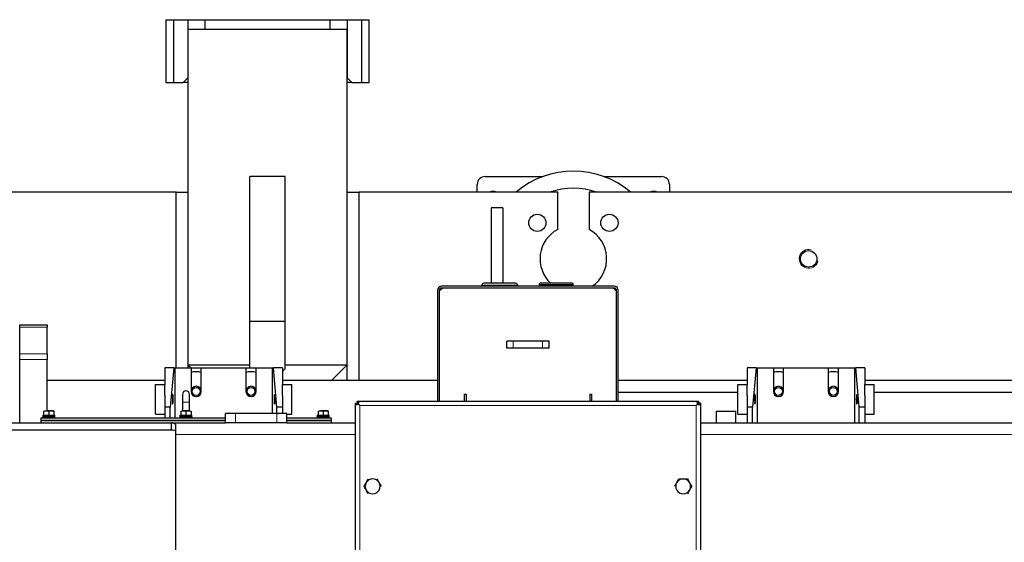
# Model space of a CAD drawing. Header units: millimetres. Extents: x 0 to 29700, y -16 to 21000.
# Tile 75 of 256: x 8309 to 9564, y 10376 to 11042. Entities that reach past the tile are written whole.
import ezdxf

# ---------------------------------------------------------------- set-up
doc = ezdxf.new("R2010")
doc.units = ezdxf.units.MM
doc.layers.add('1', color=7, linetype='Continuous', true_color=0xffffff)

msp = doc.modelspace()

# ---------------------------------------------------------------- linework, layer by layer
at = {"layer": '1', "color": 2, "linetype": 'Continuous', "lineweight": 25}
for p, q in [((8495.561, 11042.292), (8495.486, 11042.292)), ((8495.486, 11042.292), (8495.486, 10962.292)), ((8495.561, 11042.292), (8505.013, 11042.292)), ((8505.013, 11042.292), (8523.513, 11042.292)), ((8505.013, 11042.292), (8505.013, 10962.292)), ((8523.513, 11042.292), (8545.015, 11042.292)), ((8523.513, 11042.292), (8523.513, 10968.292)), ((8545.013, 11042.292), (8705.013, 11042.292)), ((8545.013, 11042.292), (8545.013, 11030.292)), ((8705.012, 11042.292), (8726.513, 11042.292)), ((8705.013, 11030.292), (8705.013, 11042.292)), ((8726.513, 11042.292), (8726.513, 10968.292)), ((8726.513, 11042.292), (8745.013, 11042.292)), ((8745.013, 11042.292), (8754.465, 11042.292)), ((8745.013, 11042.292), (8745.013, 10962.292)), ((8754.541, 11042.292), (8754.465, 11042.292)), ((8754.541, 10962.292), (8754.541, 11042.292)), ((8523.513, 11030.292), (8726.513, 11030.292)), ((8523.513, 11030.292), (8523.513, 10602.292)), ((8726.513, 10602.292), (8726.513, 11030.292)), ((8495.486, 10962.292), (8495.561, 10962.292)), ((8495.561, 10962.292), (8505.013, 10962.292)), ((8505.013, 10962.292), (8517.513, 10962.292)), ((8517.513, 10962.292), (8523.513, 10968.292)), ((8523.514, 10962.292), (8517.513, 10962.292)), ((8732.513, 10962.292), (8726.512, 10962.292)), ((8726.513, 10968.292), (8732.513, 10962.292)), ((8732.513, 10962.292), (8745.013, 10962.292)), ((8745.013, 10962.292), (8754.465, 10962.292)), ((8754.465, 10962.292), (8754.541, 10962.292)), ((8602.513, 10657.292), (8602.513, 10842.292)), ((8647.513, 10842.292), (8602.513, 10842.292)), ((8647.513, 10657.292), (8647.513, 10842.292)), ((8902.513, 10842.292), (8976.039, 10842.292)), ((9053.988, 10842.292), (9127.513, 10842.292)), ((8508.513, 10822.292), (7157.013, 10822.292)), ((8508.513, 10822.292), (8523.513, 10822.292)), ((8508.513, 10598.293), (8508.513, 10822.292)), ((8726.513, 10822.292), (8741.513, 10822.292)), ((8995.013, 10822.292), (8741.513, 10822.292)), ((8741.513, 10822.292), (8741.513, 10582.292)), ((8892.513, 10822.29), (8892.513, 10832.292)), ((8995.013, 10774.792), (8995.013, 10822.292)), ((10437.013, 10822.292), (9035.013, 10822.292)), ((9035.013, 10822.292), (9035.013, 10774.792)), ((9137.513, 10832.292), (9137.513, 10822.29)), ((8910.013, 10802.292), (8910.013, 10706.142)), ((8925.013, 10802.292), (8910.013, 10802.292)), ((8925.013, 10802.292), (8925.013, 10706.142)), ((8841.713, 10696.992), (8841.713, 10555.793)), ((8848.013, 10699.992), (8844.013, 10695.992)), ((8844.013, 10696.992), (8844.013, 10555.793)), ((9067.013, 10702.292), (8847.013, 10702.292)), ((9067.013, 10699.992), (8847.013, 10699.992)), ((8944.013, 10703.142), (8898.013, 10703.142)), ((8921.013, 10706.142), (8901.013, 10706.142)), ((8903.013, 10703.142), (8903.013, 10702.292)), ((8941.013, 10706.142), (8921.013, 10706.142)), ((8939.013, 10702.292), (8939.013, 10703.142)), ((8971.263, 10704.642), (8971.263, 10703.142)), ((8993.013, 10703.142), (8971.263, 10703.142)), ((8993.013, 10706.142), (8972.763, 10706.142)), ((8975.013, 10703.142), (8975.013, 10702.292)), ((9013.263, 10706.142), (8993.013, 10706.142)), ((9014.763, 10703.142), (8993.013, 10703.142)), ((9011.013, 10702.292), (9011.013, 10703.142)), ((9014.763, 10703.142), (9014.763, 10704.642)), ((9070.013, 10695.992), (9066.013, 10699.992)), ((9070.013, 10555.793), (9070.013, 10696.992)), ((9072.313, 10555.793), (9072.313, 10696.992)), ((8309.013, 10653.292), (8344.013, 10653.292)), ((8309.013, 10650.363), (8309.013, 10653.292)), ((8309.013, 10616.221), (8309.013, 10650.363)), ((8344.013, 10653.292), (8344.013, 10650.363)), ((8344.013, 10616.221), (8344.013, 10650.363)), ((8602.513, 10598.292), (8602.513, 10657.292)), ((8647.513, 10657.292), (8602.513, 10657.292)), ((8647.513, 10597.292), (8647.513, 10657.292)), ((8930.013, 10623.292), (8930.013, 10632.292)), ((8938.191, 10632.292), (8930.013, 10632.292)), ((8938.191, 10623.292), (8930.013, 10623.292)), ((8975.835, 10632.292), (8938.191, 10632.292)), ((8975.835, 10623.292), (8938.191, 10623.292)), ((8984.013, 10632.292), (8975.835, 10632.292)), ((8984.013, 10623.292), (8975.835, 10623.292)), ((8984.013, 10623.292), (8984.013, 10632.292)), ((8309.013, 10609.15), (8309.013, 10616.221)), ((8309.013, 10528.293), (8309.013, 10609.15)), ((8344.013, 10616.221), (8344.013, 10609.15)), ((8344.013, 10543.593), (8344.013, 10609.15)), ((8505.559, 10598.292), (8494.013, 10598.292)), ((8494.013, 10598.292), (8494.013, 10577.291)), ((8505.559, 10598.292), (8501.013, 10548.292)), ((8505.559, 10598.292), (8507.013, 10598.292)), ((8507.013, 10598.292), (8527.513, 10598.292)), ((8507.013, 10598.292), (8507.013, 10534.492)), ((8523.513, 10602.294), (8523.513, 10598.293)), ((8523.513, 10602.292), (8602.522, 10602.292)), ((8523.513, 10602.292), (8527.514, 10598.292)), ((8527.513, 10598.292), (8527.513, 10568.292)), ((8527.515, 10598.292), (8540.513, 10598.292)), ((8540.513, 10568.292), (8540.513, 10598.292)), ((8540.513, 10598.292), (8597.513, 10598.292)), ((8597.513, 10598.292), (8597.513, 10568.292)), ((8597.513, 10598.292), (8610.512, 10598.292)), ((8610.513, 10568.292), (8610.513, 10598.292)), ((8610.513, 10598.292), (8631.013, 10598.292)), ((8631.013, 10598.292), (8632.468, 10598.292)), ((8631.013, 10598.292), (8631.013, 10540.292)), ((8637.013, 10548.292), (8632.468, 10598.292)), ((8644.013, 10598.292), (8632.468, 10598.292)), ((8644.013, 10598.292), (8644.013, 10577.291)), ((8644.013, 10593.792), (8647.513, 10597.292)), ((8647.515, 10602.292), (8726.513, 10602.292)), ((8706.513, 10582.292), (8726.513, 10602.292)), ((8726.513, 10582.292), (8726.513, 10602.294)), ((9248.059, 10598.292), (9236.513, 10598.292)), ((9236.513, 10598.292), (9236.513, 10577.291)), ((9248.059, 10598.292), (9243.513, 10548.292)), ((9248.059, 10598.292), (9249.513, 10598.292)), ((9249.513, 10598.292), (9270.013, 10598.292)), ((9249.513, 10598.292), (9249.513, 10528.292)), ((9270.013, 10598.292), (9270.013, 10568.292)), ((9270.015, 10598.292), (9283.013, 10598.292)), ((9283.013, 10568.292), (9283.013, 10598.292)), ((9283.013, 10598.292), (9340.013, 10598.292)), ((9340.013, 10598.292), (9340.013, 10568.292)), ((9340.013, 10598.292), (9353.012, 10598.292)), ((9353.013, 10568.292), (9353.013, 10598.292)), ((9353.013, 10598.292), (9373.513, 10598.292)), ((9373.513, 10598.292), (9374.968, 10598.292)), ((9373.513, 10598.292), (9373.513, 10528.292)), ((9386.513, 10598.292), (9374.968, 10598.292)), ((9379.513, 10548.292), (9374.968, 10598.292)), ((9386.513, 10598.292), (9386.513, 10577.291)), ((8494.015, 10582.292), (8344.016, 10582.292)), ((8482.013, 10577.292), (8494.013, 10577.292)), ((8482.013, 10539.292), (8482.013, 10577.292)), ((8494.013, 10563.292), (8494.013, 10577.292)), ((8841.707, 10582.292), (8644.004, 10582.292)), ((8644.013, 10577.292), (8656.013, 10577.292)), ((8644.013, 10563.292), (8644.013, 10577.292)), ((8656.013, 10539.292), (8656.013, 10577.292)), ((9236.51, 10582.292), (9072.215, 10582.292)), ((9224.513, 10539.292), (9224.513, 10577.292)), ((9224.513, 10577.292), (9236.513, 10577.292)), ((9236.513, 10563.292), (9236.513, 10577.292)), ((9964.421, 10582.292), (9386.487, 10582.292)), ((9386.513, 10577.292), (9398.513, 10577.292)), ((9386.513, 10563.292), (9386.513, 10577.292)), ((9398.513, 10539.292), (9398.513, 10577.292)), ((8494.013, 10563.293), (8494.013, 10548.292)), ((8516.513, 10564.492), (8516.513, 10554.492)), ((8525.513, 10554.492), (8525.513, 10564.492)), ((8644.013, 10563.293), (8644.013, 10548.292)), ((8875.863, 10564.592), (8878.163, 10564.592)), ((8875.863, 10564.592), (8875.863, 10555.792)), ((8878.163, 10564.592), (8878.163, 10555.792)), ((9035.863, 10564.592), (9038.163, 10564.592)), ((9035.863, 10564.592), (9035.863, 10555.792)), ((9038.163, 10564.592), (9038.163, 10555.792)), ((9072.332, 10567.292), (9224.519, 10567.292)), ((9236.513, 10563.293), (9236.513, 10548.292)), ((9386.513, 10563.293), (9386.513, 10548.292)), ((9398.526, 10567.292), (9743.038, 10567.292)), ((8494.013, 10548.292), (8494.013, 10534.492)), ((8501.013, 10548.292), (8494.013, 10548.292)), ((8501.013, 10534.492), (8501.013, 10548.292)), ((8516.513, 10554.492), (8516.513, 10543.592)), ((8525.513, 10543.592), (8525.513, 10554.492)), ((8637.013, 10540.292), (8637.013, 10548.292)), ((8644.013, 10548.292), (8637.013, 10548.292)), ((8644.013, 10548.292), (8644.013, 10540.292)), ((8737.229, 10553.49), (8737.013, 10553.49)), ((8737.013, 8811.094), (8737.013, 10553.49)), ((8737.229, 10553.49), (8739.313, 10553.49)), ((8739.313, 10553.49), (8739.438, 10553.365)), ((8739.315, 10555.792), (9174.711, 10555.792)), ((8739.315, 10555.576), (8739.315, 10555.792)), ((8739.315, 10555.576), (8739.315, 10553.492)), ((8739.315, 10553.492), (8739.44, 10553.367)), ((8740.51, 10552.294), (8742.513, 10550.292)), ((8740.511, 10552.295), (8742.513, 10550.292)), ((9173.516, 10552.295), (9171.513, 10550.292)), ((9173.517, 10552.294), (9171.513, 10550.292)), ((9174.711, 10553.492), (9174.587, 10553.367)), ((9174.713, 10553.49), (9174.588, 10553.365)), ((9174.711, 10555.792), (9174.711, 10555.576)), ((9174.711, 10555.576), (9174.711, 10553.492)), ((9176.798, 10553.49), (9174.713, 10553.49)), ((9177.013, 10553.49), (9176.798, 10553.49)), ((9177.013, 10553.49), (9177.013, 8811.094)), ((9236.513, 10548.292), (9236.513, 10528.292)), ((9243.513, 10548.292), (9236.513, 10548.292)), ((9243.513, 10528.292), (9243.513, 10548.292)), ((9386.513, 10548.292), (9379.513, 10548.292)), ((9379.513, 10528.292), (9379.513, 10548.292)), ((9386.513, 10548.292), (9386.513, 10528.292)), ((8336.013, 10534.492), (8571.513, 10534.492)), ((8336.013, 10534.492), (8336.013, 10531.292)), ((8354.013, 10536.092), (8338.013, 10536.092)), ((8338.013, 10536.092), (8338.013, 10534.492)), ((8338.313, 10538.092), (8353.675, 10538.092)), ((8338.313, 10538.092), (8338.313, 10536.092)), ((8339.513, 10543.011), (8339.513, 10538.092)), ((8349.263, 10543.592), (8342.763, 10543.592)), ((8346.013, 10543.011), (8346.013, 10538.092)), ((8352.513, 10543.592), (8349.263, 10543.592)), ((8352.513, 10543.011), (8352.513, 10538.092)), ((8354.013, 10534.492), (8354.013, 10536.092)), ((8482.013, 10539.292), (8494.013, 10539.292)), ((8529.013, 10536.092), (8513.013, 10536.092)), ((8513.013, 10536.092), (8513.013, 10534.492)), ((8513.313, 10538.092), (8528.675, 10538.092)), ((8513.313, 10538.092), (8513.313, 10536.092)), ((8514.513, 10543.011), (8514.513, 10538.092)), ((8524.263, 10543.592), (8517.763, 10543.592)), ((8521.013, 10543.011), (8521.013, 10538.092)), ((8527.513, 10543.011), (8527.513, 10538.092)), ((8529.013, 10534.492), (8529.013, 10536.092)), ((8571.513, 10528.292), (8571.513, 10540.292)), ((8584.321, 10540.292), (8571.513, 10540.292)), ((8636.706, 10540.292), (8584.321, 10540.292)), ((8649.513, 10540.292), (8636.706, 10540.292)), ((8649.513, 10528.292), (8649.513, 10540.292)), ((8649.513, 10539.292), (8656.013, 10539.292)), ((8649.513, 10534.492), (8706.013, 10534.492)), ((8704.013, 10536.092), (8688.013, 10536.092)), ((8688.013, 10536.092), (8688.013, 10534.492)), ((8688.313, 10538.092), (8703.675, 10538.092)), ((8688.313, 10538.092), (8688.313, 10536.092)), ((8689.513, 10543.011), (8689.513, 10538.092)), ((8699.263, 10543.592), (8692.763, 10543.592)), ((8696.013, 10543.011), (8696.013, 10538.092)), ((8702.513, 10543.592), (8699.263, 10543.592)), ((8702.513, 10543.011), (8702.513, 10538.092)), ((8704.013, 10534.492), (8704.013, 10536.092)), ((8706.013, 10534.492), (8706.013, 10531.292)), ((9197.013, 10543.292), (9222.013, 10543.292)), ((9197.013, 10543.292), (9197.013, 10528.292)), ((9222.013, 10528.292), (9222.013, 10543.292)), ((9224.513, 10539.292), (9236.513, 10539.292)), ((9386.513, 10539.292), (9398.513, 10539.292)), ((8288.013, 10528.292), (8502.423, 10528.292)), ((8336.013, 10531.292), (8336.013, 10528.292)), ((8571.513, 10531.292), (8336.013, 10531.292)), ((8336.013, 10531.292), (8571.513, 10531.292)), ((8502.423, 10519.292), (8502.423, 10528.292)), ((8502.423, 10528.292), (8571.516, 10528.292)), ((8507.513, 10525.941), (8507.513, 10513.292)), ((8584.321, 10528.292), (8571.513, 10528.292)), ((8636.706, 10528.292), (8584.321, 10528.292)), ((8649.513, 10528.292), (8636.706, 10528.292)), ((8706.013, 10531.292), (8649.513, 10531.292)), ((8649.513, 10531.292), (8706.013, 10531.292)), ((8649.514, 10528.292), (8737.013, 10528.292)), ((8706.013, 10531.292), (8706.013, 10528.292)), ((9177.038, 10528.292), (10687.008, 10528.292)), ((8288.013, 10519.292), (8502.423, 10519.292)), ((8507.513, 10513.292), (8507.513, 8851.292))]:
    msp.add_line(p, q, dxfattribs=at)
at = {"layer": '1', "color": 4, "linetype": 'Continuous', "lineweight": 13}
for p, q in [((8495.561, 11042.292), (8495.561, 10962.292)), ((8754.465, 10962.292), (8754.465, 11042.292)), ((8971.263, 10704.642), (8993.013, 10704.642)), ((8993.013, 10704.642), (9014.763, 10704.642)), ((8344.013, 10650.363), (8309.013, 10650.363)), ((8938.191, 10623.292), (8938.191, 10632.292)), ((8975.835, 10623.292), (8975.835, 10632.292)), ((8309.013, 10616.221), (8344.013, 10616.221)), ((8344.013, 10609.15), (8309.013, 10609.15)), ((8516.513, 10554.492), (8525.513, 10554.492)), ((9171.513, 10550.292), (8742.513, 10550.292)), ((8742.513, 10550.292), (8742.513, 8814.292)), ((9171.513, 8814.292), (9171.513, 10550.292)), ((8584.321, 10528.292), (8584.321, 10540.292)), ((8636.706, 10528.292), (8636.706, 10540.292)), ((8507.513, 10513.292), (8737.011, 10513.292)), ((9177.038, 10513.292), (10815.013, 10513.292))]:
    msp.add_line(p, q, dxfattribs=at)
at = {"layer": '1', "color": 2, "linetype": 'Continuous', "lineweight": 25}
for centre, radius in [((8969.051, 10783.254), 11), ((9060.975, 10783.254), 11), ((9315.013, 10737.292), 10.5), ((8534.013, 10568.292), 5), ((8604.013, 10568.292), 5), ((9276.513, 10568.292), 5), ((9346.513, 10568.292), 5)]:
    msp.add_circle(centre, radius, dxfattribs=at)
for centre, radius, start, end in [((9015.013, 10737.292), 112, 49.370625, 130.635), ((8902.513, 10832.292), 10, 90, 180), ((9127.513, 10832.292), 10, 0, 90), ((8912.513, 10812.292), 11, 65.379375, 114.615), ((9015.013, 10737.292), 90, 70.813125, 109.1925), ((9117.513, 10812.292), 11, 65.379375, 114.615), ((9015.013, 10737.292), 42.5, 118.072487, 227.13745), ((9015.013, 10737.292), 42.5, 304.558761, 61.927513), ((8847.013, 10696.992), 5.3, 90, 180), ((8847.013, 10696.992), 3, 90, 180), ((8901.013, 10703.142), 3, 90, 180), ((8941.013, 10703.142), 3, 0, 90), ((8969.051, 10691.33), 11, 85.235625, 94.77), ((8972.763, 10704.642), 1.5, 90, 180), ((9013.263, 10704.642), 1.5, 0, 90), ((9060.975, 10691.33), 11, 85.235625, 94.77), ((9067.013, 10696.992), 5.3, 0, 90), ((9067.013, 10696.992), 3, 0, 90), ((9060.975, 10691.33), 11, 35.589375, 50.731875), ((8534.013, 10568.292), 25, 90, 105.075), ((8534.013, 10568.292), 25, 74.925, 90), ((8604.013, 10568.292), 25, 90, 105.075), ((8604.013, 10568.292), 25, 74.925, 90), ((9276.513, 10568.292), 25, 90, 105.075), ((9276.513, 10568.292), 25, 74.925, 90), ((9346.513, 10568.292), 25, 90, 105.075), ((9346.513, 10568.292), 25, 74.925, 90), ((8534.013, 10568.292), 6.5, 0, 180), ((8604.013, 10568.292), 6.5, 0, 180), ((9276.513, 10568.292), 6.5, 0, 180), ((9346.513, 10568.292), 6.5, 0, 180), ((8521.013, 10564.492), 4.5, 0, 180), ((8534.013, 10568.292), 6.5, 180, 0), ((8604.013, 10568.292), 6.5, 180, 0), ((9276.513, 10568.292), 6.5, 180, 0), ((9346.513, 10568.292), 6.5, 180, 0), ((8759.013, 10447.292), 9.5, 150, 210), ((8759.013, 10447.292), 9.5, 90, 150), ((8759.013, 10447.292), 9.5, 30, 90), ((8759.013, 10447.292), 9.5, 330, 30), ((9155.013, 10447.292), 9.5, 150, 210), ((9155.013, 10447.292), 9.5, 90, 150), ((9155.013, 10447.292), 9.5, 30, 90), ((9155.013, 10447.292), 9.5, 330, 30), ((8759.013, 10447.292), 9.5, 210, 270), ((8759.013, 10447.292), 9.5, 270, 330), ((9155.013, 10447.292), 9.5, 210, 270), ((9155.013, 10447.292), 9.5, 270, 330)]:
    msp.add_arc(centre, radius, start, end, dxfattribs=at)
at = {"layer": '1', "color": 4, "linetype": 'Continuous', "lineweight": 13}
msp.add_arc((9315.013, 10737.292), 12, 75, 345, dxfattribs=at)
at = {"layer": '1', "color": 2, "linetype": 'Continuous', "lineweight": 25}
for centre, ratio, start_param, end_param in [((8346.013, 10533.767), 0.17632708, 1.62406832, 1.67000497), ((8346.013, 10538.417), 0.17632642, 1.5175244, 1.56334888), ((8521.013, 10533.767), 0.17632708, 1.62406832, 1.67000497), ((8521.013, 10538.417), 0.17632642, 1.5175244, 1.56334888), ((8696.013, 10533.767), 0.17632709, 1.62406832, 1.67000497), ((8696.013, 10538.417), 0.17632642, 1.5175244, 1.56334888)]:
    msp.add_ellipse(centre, major_axis=(0, -43.669), ratio=ratio, start_param=start_param, end_param=end_param, dxfattribs=at)
for points, knots in [([(8504.734, 10558.292), (8504.734, 10558.162), (8504.733, 10557.901), (8504.729, 10557.51), (8504.723, 10557.122), (8504.715, 10556.74), (8504.705, 10556.364), (8504.692, 10555.996), (8504.677, 10555.638), (8504.661, 10555.291), (8504.642, 10554.957), (8504.621, 10554.636), (8504.598, 10554.332), (8504.574, 10554.046), (8504.548, 10553.779), (8504.521, 10553.531), (8504.491, 10553.303), (8504.461, 10553.096), (8504.429, 10552.912), (8504.397, 10552.75), (8504.363, 10552.611), (8504.329, 10552.496), (8504.295, 10552.406), (8504.259, 10552.34), (8504.224, 10552.301), (8504.188, 10552.287), (8504.153, 10552.301), (8504.117, 10552.34), (8504.082, 10552.406), (8504.047, 10552.496), (8504.013, 10552.611), (8503.98, 10552.75), (8503.947, 10552.912), (8503.915, 10553.096), (8503.885, 10553.303), (8503.856, 10553.531), (8503.828, 10553.779), (8503.802, 10554.046), (8503.778, 10554.332), (8503.755, 10554.636), (8503.735, 10554.957), (8503.716, 10555.291), (8503.699, 10555.638), (8503.684, 10555.996), (8503.672, 10556.364), (8503.661, 10556.74), (8503.653, 10557.122), (8503.647, 10557.51), (8503.644, 10557.901), (8503.642, 10558.292), (8503.644, 10558.683), (8503.647, 10559.074), (8503.653, 10559.461), (8503.661, 10559.844), (8503.672, 10560.219), (8503.684, 10560.587), (8503.699, 10560.946), (8503.716, 10561.292), (8503.735, 10561.627), (8503.755, 10561.947), (8503.778, 10562.252), (8503.802, 10562.538), (8503.828, 10562.805), (8503.856, 10563.053), (8503.885, 10563.281), (8503.915, 10563.488), (8503.947, 10563.672), (8503.979, 10563.834), (8504.013, 10563.973), (8504.047, 10564.087), (8504.082, 10564.178), (8504.117, 10564.243), (8504.153, 10564.283), (8504.188, 10564.296), (8504.224, 10564.283), (8504.259, 10564.244), (8504.294, 10564.178), (8504.329, 10564.088), (8504.363, 10563.973), (8504.397, 10563.834), (8504.429, 10563.672), (8504.461, 10563.488), (8504.491, 10563.281), (8504.52, 10563.053), (8504.548, 10562.805), (8504.574, 10562.538), (8504.598, 10562.252), (8504.621, 10561.948), (8504.642, 10561.627), (8504.661, 10561.293), (8504.677, 10560.947), (8504.692, 10560.588), (8504.705, 10560.221), (8504.715, 10559.845), (8504.723, 10559.462), (8504.729, 10559.074), (8504.733, 10558.683), (8504.734, 10558.422), (8504.734, 10558.292)], [0, 0, 0, 0, 0.01034559, 0.02072875, 0.03119619, 0.0415707, 0.05195377, 0.06238883, 0.07281224, 0.08320044, 0.09359673, 0.10406556, 0.11446285, 0.12483502, 0.13519662, 0.14560269, 0.15609968, 0.16650244, 0.17691551, 0.18738193, 0.19783702, 0.20825629, 0.21868266, 0.22918042, 0.23960374, 0.24999872, 0.26038014, 0.27080287, 0.28131316, 0.29172545, 0.30214429, 0.31261264, 0.3230658, 0.33347929, 0.34389612, 0.3543806, 0.36478727, 0.37516241, 0.38552116, 0.39591866, 0.40640149, 0.41678511, 0.42717424, 0.43761224, 0.44803508, 0.45841886, 0.46880693, 0.47926396, 0.48964535, 0.49999773, 0.51033661, 0.52071741, 0.53118691, 0.54156097, 0.55194431, 0.56238038, 0.57280516, 0.58319473, 0.59359238, 0.60406271, 0.61446079, 0.62483305, 0.63519465, 0.64560072, 0.65609771, 0.66650047, 0.67691354, 0.68737996, 0.69783505, 0.70825432, 0.7186807, 0.72917845, 0.73960177, 0.74999675, 0.76037817, 0.7708009, 0.78131119, 0.79172349, 0.80214232, 0.81261067, 0.82306383, 0.83347733, 0.84389415, 0.85437864, 0.8647853, 0.87516044, 0.88552033, 0.89591622, 0.90639458, 0.9167765, 0.92716244, 0.93759578, 0.94801742, 0.95840048, 0.96878844, 0.97925266, 0.98964093, 1, 1, 1, 1]), ([(8633.293, 10558.292), (8633.293, 10558.422), (8633.294, 10558.683), (8633.297, 10559.074), (8633.303, 10559.462), (8633.312, 10559.844), (8633.322, 10560.22), (8633.335, 10560.587), (8633.349, 10560.946), (8633.366, 10561.292), (8633.385, 10561.627), (8633.406, 10561.947), (8633.428, 10562.252), (8633.453, 10562.538), (8633.479, 10562.805), (8633.506, 10563.053), (8633.535, 10563.281), (8633.566, 10563.488), (8633.597, 10563.672), (8633.63, 10563.834), (8633.663, 10563.973), (8633.697, 10564.087), (8633.732, 10564.178), (8633.767, 10564.243), (8633.803, 10564.283), (8633.839, 10564.296), (8633.874, 10564.283), (8633.91, 10564.244), (8633.945, 10564.178), (8633.98, 10564.088), (8634.014, 10563.973), (8634.047, 10563.834), (8634.08, 10563.672), (8634.111, 10563.488), (8634.142, 10563.281), (8634.171, 10563.053), (8634.199, 10562.805), (8634.224, 10562.538), (8634.249, 10562.252), (8634.271, 10561.948), (8634.292, 10561.627), (8634.311, 10561.293), (8634.328, 10560.946), (8634.342, 10560.588), (8634.355, 10560.22), (8634.365, 10559.844), (8634.374, 10559.462), (8634.38, 10559.074), (8634.383, 10558.683), (8634.384, 10558.292), (8634.383, 10557.901), (8634.38, 10557.51), (8634.374, 10557.123), (8634.365, 10556.74), (8634.355, 10556.364), (8634.342, 10555.997), (8634.328, 10555.638), (8634.311, 10555.291), (8634.292, 10554.957), (8634.271, 10554.636), (8634.249, 10554.332), (8634.225, 10554.046), (8634.199, 10553.779), (8634.171, 10553.531), (8634.142, 10553.303), (8634.111, 10553.096), (8634.08, 10552.912), (8634.047, 10552.75), (8634.014, 10552.611), (8633.98, 10552.496), (8633.945, 10552.406), (8633.91, 10552.34), (8633.874, 10552.301), (8633.839, 10552.287), (8633.803, 10552.301), (8633.767, 10552.34), (8633.732, 10552.406), (8633.697, 10552.496), (8633.663, 10552.611), (8633.63, 10552.75), (8633.597, 10552.912), (8633.566, 10553.096), (8633.535, 10553.303), (8633.506, 10553.531), (8633.479, 10553.779), (8633.453, 10554.046), (8633.428, 10554.332), (8633.406, 10554.636), (8633.385, 10554.956), (8633.366, 10555.291), (8633.349, 10555.637), (8633.335, 10555.995), (8633.322, 10556.363), (8633.312, 10556.739), (8633.303, 10557.121), (8633.297, 10557.509), (8633.294, 10557.9), (8633.293, 10558.161), (8633.293, 10558.292)], [0, 0, 0, 0, 0.01034559, 0.02072875, 0.03119619, 0.0415707, 0.05195377, 0.06238883, 0.07281224, 0.08320044, 0.09359673, 0.10406556, 0.11446285, 0.12483502, 0.13519662, 0.14560269, 0.15609968, 0.16650244, 0.17691551, 0.18738193, 0.19783702, 0.20825629, 0.21868266, 0.22918042, 0.23960374, 0.24999872, 0.26038014, 0.27080287, 0.28131316, 0.29172545, 0.30214429, 0.31261264, 0.3230658, 0.33347929, 0.34389612, 0.3543806, 0.36478727, 0.37516241, 0.38552116, 0.39591866, 0.40640149, 0.41678511, 0.42717424, 0.43761224, 0.44803508, 0.45841886, 0.46880693, 0.47926396, 0.48964535, 0.49999773, 0.51033661, 0.52071741, 0.53118691, 0.54156097, 0.55194431, 0.56238038, 0.57280516, 0.58319473, 0.59359238, 0.60406271, 0.61446079, 0.62483305, 0.63519465, 0.64560072, 0.65609771, 0.66650047, 0.67691354, 0.68737996, 0.69783505, 0.70825432, 0.7186807, 0.72917845, 0.73960177, 0.74999675, 0.76037817, 0.7708009, 0.78131119, 0.79172349, 0.80214232, 0.81261067, 0.82306383, 0.83347733, 0.84389415, 0.85437864, 0.8647853, 0.87516044, 0.88552033, 0.89591622, 0.90639458, 0.9167765, 0.92716244, 0.93759578, 0.94801742, 0.95840048, 0.96878844, 0.97925266, 0.98964093, 1, 1, 1, 1]), ([(8634.57, 10563.324), (8634.564, 10563.311), (8634.55, 10563.279), (8634.528, 10563.22), (8634.505, 10563.148), (8634.483, 10563.069), (8634.462, 10562.984), (8634.442, 10562.893), (8634.423, 10562.798), (8634.405, 10562.7), (8634.387, 10562.599), (8634.371, 10562.496), (8634.356, 10562.392), (8634.341, 10562.288), (8634.314, 10562.077), (8634.277, 10561.734), (8634.235, 10561.224), (8634.2, 10560.676), (8634.173, 10560.099), (8634.154, 10559.504), (8634.142, 10558.899), (8634.14, 10558.493), (8634.14, 10558.292)], [0, 0, 0, 0, 0.02620989, 0.06024611, 0.09329657, 0.12536129, 0.1564403, 0.18653365, 0.21564138, 0.24376355, 0.27090021, 0.29705144, 0.32221731, 0.34639791, 0.36959334, 0.46341132, 0.55595664, 0.64724042, 0.73727429, 0.82607034, 0.91364119, 1, 1, 1, 1]), ([(9247.234, 10558.292), (9247.234, 10558.162), (9247.233, 10557.901), (9247.229, 10557.51), (9247.223, 10557.122), (9247.215, 10556.74), (9247.205, 10556.364), (9247.192, 10555.996), (9247.177, 10555.638), (9247.161, 10555.291), (9247.142, 10554.957), (9247.121, 10554.636), (9247.098, 10554.332), (9247.074, 10554.046), (9247.048, 10553.779), (9247.021, 10553.531), (9246.991, 10553.303), (9246.961, 10553.096), (9246.929, 10552.912), (9246.897, 10552.75), (9246.863, 10552.611), (9246.829, 10552.496), (9246.795, 10552.406), (9246.759, 10552.34), (9246.724, 10552.301), (9246.688, 10552.287), (9246.653, 10552.301), (9246.617, 10552.34), (9246.582, 10552.406), (9246.547, 10552.496), (9246.513, 10552.611), (9246.48, 10552.75), (9246.447, 10552.912), (9246.415, 10553.096), (9246.385, 10553.303), (9246.356, 10553.531), (9246.328, 10553.779), (9246.302, 10554.046), (9246.278, 10554.332), (9246.255, 10554.636), (9246.235, 10554.957), (9246.216, 10555.291), (9246.199, 10555.638), (9246.184, 10555.996), (9246.172, 10556.364), (9246.161, 10556.74), (9246.153, 10557.122), (9246.147, 10557.51), (9246.144, 10557.901), (9246.142, 10558.292), (9246.144, 10558.683), (9246.147, 10559.074), (9246.153, 10559.461), (9246.161, 10559.844), (9246.172, 10560.219), (9246.184, 10560.587), (9246.199, 10560.946), (9246.216, 10561.292), (9246.235, 10561.627), (9246.255, 10561.947), (9246.278, 10562.252), (9246.302, 10562.538), (9246.328, 10562.805), (9246.356, 10563.053), (9246.385, 10563.281), (9246.415, 10563.488), (9246.447, 10563.672), (9246.479, 10563.834), (9246.513, 10563.973), (9246.547, 10564.087), (9246.582, 10564.178), (9246.617, 10564.243), (9246.653, 10564.283), (9246.688, 10564.296), (9246.724, 10564.283), (9246.759, 10564.244), (9246.794, 10564.178), (9246.829, 10564.088), (9246.863, 10563.973), (9246.897, 10563.834), (9246.929, 10563.672), (9246.961, 10563.488), (9246.991, 10563.281), (9247.02, 10563.053), (9247.048, 10562.805), (9247.074, 10562.538), (9247.098, 10562.252), (9247.121, 10561.948), (9247.142, 10561.627), (9247.161, 10561.293), (9247.177, 10560.947), (9247.192, 10560.588), (9247.205, 10560.221), (9247.215, 10559.845), (9247.223, 10559.462), (9247.229, 10559.074), (9247.233, 10558.683), (9247.234, 10558.422), (9247.234, 10558.292)], [0, 0, 0, 0, 0.01034559, 0.02072875, 0.03119619, 0.0415707, 0.05195377, 0.06238883, 0.07281224, 0.08320044, 0.09359673, 0.10406556, 0.11446285, 0.12483502, 0.13519662, 0.14560269, 0.15609968, 0.16650244, 0.17691551, 0.18738193, 0.19783702, 0.20825629, 0.21868266, 0.22918042, 0.23960374, 0.24999872, 0.26038014, 0.27080287, 0.28131316, 0.29172545, 0.30214429, 0.31261264, 0.3230658, 0.33347929, 0.34389612, 0.3543806, 0.36478727, 0.37516241, 0.38552116, 0.39591866, 0.40640149, 0.41678511, 0.42717424, 0.43761224, 0.44803508, 0.45841886, 0.46880693, 0.47926396, 0.48964535, 0.49999773, 0.51033661, 0.52071741, 0.53118691, 0.54156097, 0.55194431, 0.56238038, 0.57280516, 0.58319473, 0.59359238, 0.60406271, 0.61446079, 0.62483305, 0.63519465, 0.64560072, 0.65609771, 0.66650047, 0.67691354, 0.68737996, 0.69783505, 0.70825432, 0.7186807, 0.72917845, 0.73960177, 0.74999675, 0.76037817, 0.7708009, 0.78131119, 0.79172349, 0.80214232, 0.81261067, 0.82306383, 0.83347733, 0.84389415, 0.85437864, 0.8647853, 0.87516044, 0.88552033, 0.89591622, 0.90639458, 0.9167765, 0.92716244, 0.93759578, 0.94801742, 0.95840048, 0.96878844, 0.97925266, 0.98964093, 1, 1, 1, 1]), ([(9375.793, 10558.292), (9375.793, 10558.422), (9375.794, 10558.683), (9375.797, 10559.074), (9375.803, 10559.462), (9375.812, 10559.844), (9375.822, 10560.22), (9375.835, 10560.587), (9375.849, 10560.946), (9375.866, 10561.292), (9375.885, 10561.627), (9375.906, 10561.947), (9375.928, 10562.252), (9375.953, 10562.538), (9375.979, 10562.805), (9376.006, 10563.053), (9376.035, 10563.281), (9376.066, 10563.488), (9376.097, 10563.672), (9376.13, 10563.834), (9376.163, 10563.973), (9376.197, 10564.087), (9376.232, 10564.178), (9376.267, 10564.243), (9376.303, 10564.283), (9376.339, 10564.296), (9376.374, 10564.283), (9376.41, 10564.244), (9376.445, 10564.178), (9376.48, 10564.088), (9376.514, 10563.973), (9376.547, 10563.834), (9376.58, 10563.672), (9376.611, 10563.488), (9376.642, 10563.281), (9376.671, 10563.053), (9376.699, 10562.805), (9376.724, 10562.538), (9376.749, 10562.252), (9376.771, 10561.948), (9376.792, 10561.627), (9376.811, 10561.293), (9376.828, 10560.946), (9376.842, 10560.588), (9376.855, 10560.22), (9376.865, 10559.844), (9376.874, 10559.462), (9376.88, 10559.074), (9376.883, 10558.683), (9376.884, 10558.292), (9376.883, 10557.901), (9376.88, 10557.51), (9376.874, 10557.123), (9376.865, 10556.74), (9376.855, 10556.364), (9376.842, 10555.997), (9376.828, 10555.638), (9376.811, 10555.291), (9376.792, 10554.957), (9376.771, 10554.636), (9376.749, 10554.332), (9376.725, 10554.046), (9376.699, 10553.779), (9376.671, 10553.531), (9376.642, 10553.303), (9376.611, 10553.096), (9376.58, 10552.912), (9376.547, 10552.75), (9376.514, 10552.611), (9376.48, 10552.496), (9376.445, 10552.406), (9376.41, 10552.34), (9376.374, 10552.301), (9376.339, 10552.287), (9376.303, 10552.301), (9376.267, 10552.34), (9376.232, 10552.406), (9376.197, 10552.496), (9376.163, 10552.611), (9376.13, 10552.75), (9376.097, 10552.912), (9376.066, 10553.096), (9376.035, 10553.303), (9376.006, 10553.531), (9375.979, 10553.779), (9375.953, 10554.046), (9375.928, 10554.332), (9375.906, 10554.636), (9375.885, 10554.956), (9375.866, 10555.291), (9375.849, 10555.637), (9375.835, 10555.995), (9375.822, 10556.363), (9375.812, 10556.739), (9375.803, 10557.121), (9375.797, 10557.509), (9375.794, 10557.9), (9375.793, 10558.161), (9375.793, 10558.292)], [0, 0, 0, 0, 0.01034559, 0.02072875, 0.03119619, 0.0415707, 0.05195377, 0.06238883, 0.07281224, 0.08320044, 0.09359673, 0.10406556, 0.11446285, 0.12483502, 0.13519662, 0.14560269, 0.15609968, 0.16650244, 0.17691551, 0.18738193, 0.19783702, 0.20825629, 0.21868266, 0.22918042, 0.23960374, 0.24999872, 0.26038014, 0.27080287, 0.28131316, 0.29172545, 0.30214429, 0.31261264, 0.3230658, 0.33347929, 0.34389612, 0.3543806, 0.36478727, 0.37516241, 0.38552116, 0.39591866, 0.40640149, 0.41678511, 0.42717424, 0.43761224, 0.44803508, 0.45841886, 0.46880693, 0.47926396, 0.48964535, 0.49999773, 0.51033661, 0.52071741, 0.53118691, 0.54156097, 0.55194431, 0.56238038, 0.57280516, 0.58319473, 0.59359238, 0.60406271, 0.61446079, 0.62483305, 0.63519465, 0.64560072, 0.65609771, 0.66650047, 0.67691354, 0.68737996, 0.69783505, 0.70825432, 0.7186807, 0.72917845, 0.73960177, 0.74999675, 0.76037817, 0.7708009, 0.78131119, 0.79172349, 0.80214232, 0.81261067, 0.82306383, 0.83347733, 0.84389415, 0.85437864, 0.8647853, 0.87516044, 0.88552033, 0.89591622, 0.90639458, 0.9167765, 0.92716244, 0.93759578, 0.94801742, 0.95840048, 0.96878844, 0.97925266, 0.98964093, 1, 1, 1, 1]), ([(9377.07, 10563.324), (9377.064, 10563.311), (9377.05, 10563.279), (9377.028, 10563.22), (9377.005, 10563.148), (9376.983, 10563.069), (9376.962, 10562.984), (9376.942, 10562.893), (9376.923, 10562.798), (9376.905, 10562.7), (9376.887, 10562.599), (9376.871, 10562.496), (9376.856, 10562.392), (9376.841, 10562.288), (9376.814, 10562.077), (9376.777, 10561.734), (9376.735, 10561.224), (9376.7, 10560.676), (9376.673, 10560.099), (9376.654, 10559.504), (9376.642, 10558.899), (9376.64, 10558.493), (9376.64, 10558.292)], [0, 0, 0, 0, 0.02620989, 0.06024612, 0.09329658, 0.12536129, 0.15644031, 0.18653366, 0.21564139, 0.24376356, 0.27090022, 0.29705144, 0.32221731, 0.34639791, 0.36959334, 0.46341133, 0.55595664, 0.64724043, 0.73727429, 0.82607034, 0.91364119, 1, 1, 1, 1]), ([(8503.887, 10558.292), (8503.887, 10556.942), (8503.828, 10555.605), (8503.658, 10553.991), (8503.568, 10553.523), (8503.473, 10553.297)], [0, 0, 0, 0, 0.59162846, 0.59162846, 1, 1, 1, 1]), ([(8634.14, 10558.292), (8634.14, 10558.152), (8634.141, 10557.869), (8634.147, 10557.446), (8634.156, 10557.023), (8634.17, 10556.605), (8634.187, 10556.193), (8634.208, 10555.792), (8634.233, 10555.406), (8634.256, 10555.105), (8634.277, 10554.876), (8634.293, 10554.71), (8634.312, 10554.541), (8634.333, 10554.372), (8634.355, 10554.205), (8634.379, 10554.041), (8634.406, 10553.883), (8634.434, 10553.732), (8634.464, 10553.592), (8634.496, 10553.466), (8634.53, 10553.356), (8634.566, 10553.265), (8634.604, 10553.196), (8634.644, 10553.152), (8634.671, 10553.142), (8634.685, 10553.142), (8634.685, 10553.142)], [0, 0, 0, 0, 0.05186466, 0.10438804, 0.15757419, 0.21142702, 0.2659503, 0.32114765, 0.37702257, 0.43357841, 0.45997307, 0.4879899, 0.51762937, 0.54889184, 0.58177765, 0.61628706, 0.65242028, 0.69017748, 0.72955883, 0.77056444, 0.81319441, 0.8574488, 0.9033277, 0.95083112, 0.99995912, 1, 1, 1, 1]), ([(8737.229, 10553.49), (8737.228, 10553.436), (8737.228, 10553.382), (8737.229, 10553.275), (8737.235, 10553.115), (8737.249, 10552.958), (8737.275, 10552.755), (8737.292, 10552.656), (8737.336, 10552.465), (8737.389, 10552.282), (8737.463, 10552.116), (8737.548, 10551.961), (8737.597, 10551.889), (8737.708, 10551.758), (8737.769, 10551.698), (8737.906, 10551.594), (8737.981, 10551.55), (8738.145, 10551.477), (8738.278, 10551.435), (8738.424, 10551.413), (8738.524, 10551.403), (8738.576, 10551.401), (8738.841, 10551.402), (8739.067, 10551.443), (8739.405, 10551.554), (8739.517, 10551.599), (8739.738, 10551.704), (8739.846, 10551.763), (8740.054, 10551.895), (8740.154, 10551.968), (8740.342, 10552.123), (8740.43, 10552.206), (8740.51, 10552.294)], [0, 0, 0, 0, 0.03125, 0.03125, 0.0625, 0.125, 0.125, 0.1875, 0.1875, 0.25, 0.3125, 0.3125, 0.375, 0.375, 0.4375, 0.4375, 0.5, 0.5, 0.5625, 0.59375, 0.59375, 0.625, 0.625, 0.75, 0.75, 0.8125, 0.8125, 0.875, 0.875, 0.9375, 0.9375, 1, 1, 1, 1]), ([(8740.511, 10552.295), (8740.599, 10552.375), (8740.682, 10552.463), (8740.838, 10552.651), (8740.91, 10552.751), (8741.042, 10552.959), (8741.102, 10553.068), (8741.206, 10553.288), (8741.252, 10553.401), (8741.362, 10553.738), (8741.403, 10553.964), (8741.404, 10554.229), (8741.402, 10554.281), (8741.392, 10554.381), (8741.371, 10554.528), (8741.328, 10554.66), (8741.255, 10554.824), (8741.211, 10554.899), (8741.107, 10555.036), (8741.048, 10555.098), (8740.916, 10555.208), (8740.844, 10555.257), (8740.689, 10555.343), (8740.524, 10555.416), (8740.34, 10555.469), (8740.149, 10555.513), (8740.05, 10555.53), (8739.847, 10555.557), (8739.69, 10555.571), (8739.53, 10555.576), (8739.423, 10555.578), (8739.369, 10555.577), (8739.315, 10555.576)], [0, 0, 0, 0, 0.0625, 0.0625, 0.125, 0.125, 0.1875, 0.1875, 0.25, 0.25, 0.375, 0.375, 0.40625, 0.40625, 0.4375, 0.5, 0.5, 0.5625, 0.5625, 0.625, 0.625, 0.6875, 0.6875, 0.75, 0.8125, 0.8125, 0.875, 0.875, 0.9375, 0.96875, 0.96875, 1, 1, 1, 1]), ([(9174.711, 10555.576), (9174.658, 10555.577), (9174.604, 10555.578), (9174.496, 10555.576), (9174.336, 10555.571), (9174.18, 10555.557), (9173.977, 10555.53), (9173.878, 10555.513), (9173.687, 10555.469), (9173.503, 10555.416), (9173.337, 10555.343), (9173.182, 10555.257), (9173.11, 10555.208), (9172.979, 10555.098), (9172.92, 10555.036), (9172.816, 10554.899), (9172.771, 10554.824), (9172.698, 10554.66), (9172.656, 10554.528), (9172.635, 10554.381), (9172.625, 10554.281), (9172.623, 10554.229), (9172.623, 10553.964), (9172.664, 10553.738), (9172.775, 10553.401), (9172.82, 10553.288), (9172.925, 10553.068), (9172.985, 10552.959), (9173.117, 10552.751), (9173.189, 10552.651), (9173.345, 10552.463), (9173.428, 10552.375), (9173.516, 10552.295)], [0, 0, 0, 0, 0.03125, 0.03125, 0.0625, 0.125, 0.125, 0.1875, 0.1875, 0.25, 0.3125, 0.3125, 0.375, 0.375, 0.4375, 0.4375, 0.5, 0.5, 0.5625, 0.59375, 0.59375, 0.625, 0.625, 0.75, 0.75, 0.8125, 0.8125, 0.875, 0.875, 0.9375, 0.9375, 1, 1, 1, 1]), ([(9173.517, 10552.294), (9173.597, 10552.206), (9173.685, 10552.123), (9173.873, 10551.968), (9173.973, 10551.895), (9174.181, 10551.763), (9174.289, 10551.704), (9174.51, 10551.599), (9174.622, 10551.554), (9174.96, 10551.443), (9175.186, 10551.402), (9175.451, 10551.401), (9175.502, 10551.403), (9175.603, 10551.413), (9175.749, 10551.435), (9175.882, 10551.477), (9176.046, 10551.55), (9176.121, 10551.594), (9176.257, 10551.698), (9176.319, 10551.758), (9176.43, 10551.889), (9176.478, 10551.961), (9176.564, 10552.116), (9176.638, 10552.282), (9176.691, 10552.465), (9176.734, 10552.656), (9176.752, 10552.755), (9176.778, 10552.958), (9176.792, 10553.115), (9176.797, 10553.275), (9176.799, 10553.382), (9176.799, 10553.436), (9176.798, 10553.49)], [0, 0, 0, 0, 0.0625, 0.0625, 0.125, 0.125, 0.1875, 0.1875, 0.25, 0.25, 0.375, 0.375, 0.40625, 0.40625, 0.4375, 0.5, 0.5, 0.5625, 0.5625, 0.625, 0.625, 0.6875, 0.6875, 0.75, 0.8125, 0.8125, 0.875, 0.875, 0.9375, 0.96875, 0.96875, 1, 1, 1, 1]), ([(9246.387, 10558.292), (9246.387, 10556.942), (9246.328, 10555.605), (9246.158, 10553.991), (9246.068, 10553.523), (9245.973, 10553.297)], [0, 0, 0, 0, 0.59162846, 0.59162846, 1, 1, 1, 1]), ([(9376.64, 10558.292), (9376.64, 10558.152), (9376.641, 10557.869), (9376.647, 10557.446), (9376.656, 10557.023), (9376.67, 10556.605), (9376.687, 10556.193), (9376.708, 10555.792), (9376.733, 10555.406), (9376.756, 10555.105), (9376.777, 10554.876), (9376.793, 10554.71), (9376.812, 10554.541), (9376.833, 10554.372), (9376.855, 10554.205), (9376.879, 10554.041), (9376.906, 10553.883), (9376.934, 10553.732), (9376.964, 10553.592), (9376.996, 10553.466), (9377.03, 10553.356), (9377.066, 10553.265), (9377.104, 10553.196), (9377.144, 10553.152), (9377.171, 10553.142), (9377.185, 10553.142), (9377.185, 10553.142)], [0, 0, 0, 0, 0.05186466, 0.10438804, 0.15757419, 0.21142702, 0.2659503, 0.32114765, 0.37702256, 0.43357841, 0.45997307, 0.4879899, 0.51762936, 0.54889184, 0.58177765, 0.61628705, 0.65242027, 0.69017748, 0.72955883, 0.77056444, 0.8131944, 0.8574488, 0.90332769, 0.95083112, 0.99995912, 1, 1, 1, 1]), ([(8339.513, 10543.011), (8340.044, 10543.188), (8340.579, 10543.334), (8341.391, 10543.486), (8341.663, 10543.525), (8342.211, 10543.578), (8342.486, 10543.592), (8342.763, 10543.592)], [0, 0, 0, 0, 0.5, 0.5, 0.75, 0.75, 1, 1, 1, 1]), ([(8342.763, 10543.592), (8343.041, 10543.592), (8343.316, 10543.578), (8343.864, 10543.525), (8344.136, 10543.486), (8344.947, 10543.334), (8345.482, 10543.188), (8346.013, 10543.011)], [0, 0, 0, 0, 0.25, 0.25, 0.5, 0.5, 1, 1, 1, 1]), ([(8346.013, 10543.011), (8346.544, 10543.188), (8347.079, 10543.334), (8347.891, 10543.486), (8348.163, 10543.525), (8348.711, 10543.578), (8348.986, 10543.592), (8349.263, 10543.592)], [0, 0, 0, 0, 0.5, 0.5, 0.75, 0.75, 1, 1, 1, 1]), ([(8349.263, 10543.592), (8349.541, 10543.592), (8349.816, 10543.578), (8350.364, 10543.525), (8350.636, 10543.486), (8351.447, 10543.334), (8351.982, 10543.188), (8352.513, 10543.011)], [0, 0, 0, 0, 0.25, 0.25, 0.5, 0.5, 1, 1, 1, 1]), ([(8352.513, 10543.011), (8352.513, 10543.188), (8352.513, 10543.334), (8352.513, 10543.486), (8352.513, 10543.525), (8352.513, 10543.577), (8352.513, 10543.592), (8352.513, 10543.592)], [0, 0, 0, 0, 0.50329748, 0.50329748, 0.75494622, 0.75494622, 1, 1, 1, 1]), ([(8514.513, 10543.011), (8515.044, 10543.188), (8515.579, 10543.334), (8516.391, 10543.486), (8516.663, 10543.525), (8517.211, 10543.578), (8517.486, 10543.592), (8517.763, 10543.592)], [0, 0, 0, 0, 0.5, 0.5, 0.75, 0.75, 1, 1, 1, 1]), ([(8517.763, 10543.592), (8518.041, 10543.592), (8518.316, 10543.578), (8518.864, 10543.525), (8519.136, 10543.486), (8519.947, 10543.334), (8520.482, 10543.188), (8521.013, 10543.011)], [0, 0, 0, 0, 0.25, 0.25, 0.5, 0.5, 1, 1, 1, 1]), ([(8521.013, 10543.011), (8521.544, 10543.188), (8522.079, 10543.334), (8522.891, 10543.486), (8523.163, 10543.525), (8523.711, 10543.578), (8523.986, 10543.592), (8524.263, 10543.592)], [0, 0, 0, 0, 0.5, 0.5, 0.75, 0.75, 1, 1, 1, 1]), ([(8524.263, 10543.592), (8524.541, 10543.592), (8524.816, 10543.578), (8525.364, 10543.525), (8525.636, 10543.486), (8526.447, 10543.334), (8526.982, 10543.188), (8527.513, 10543.011)], [0, 0, 0, 0, 0.25, 0.25, 0.5, 0.5, 1, 1, 1, 1]), ([(8689.513, 10543.011), (8690.044, 10543.188), (8690.579, 10543.334), (8691.391, 10543.486), (8691.663, 10543.525), (8692.211, 10543.578), (8692.486, 10543.592), (8692.763, 10543.592)], [0, 0, 0, 0, 0.5, 0.5, 0.75, 0.75, 1, 1, 1, 1]), ([(8692.763, 10543.592), (8693.041, 10543.592), (8693.316, 10543.578), (8693.864, 10543.525), (8694.136, 10543.486), (8694.947, 10543.334), (8695.482, 10543.188), (8696.013, 10543.011)], [0, 0, 0, 0, 0.25, 0.25, 0.5, 0.5, 1, 1, 1, 1]), ([(8696.013, 10543.011), (8696.544, 10543.188), (8697.079, 10543.334), (8697.891, 10543.486), (8698.163, 10543.525), (8698.711, 10543.578), (8698.986, 10543.592), (8699.263, 10543.592)], [0, 0, 0, 0, 0.5, 0.5, 0.75, 0.75, 1, 1, 1, 1]), ([(8699.263, 10543.592), (8699.541, 10543.592), (8699.816, 10543.578), (8700.364, 10543.525), (8700.636, 10543.486), (8701.447, 10543.334), (8701.982, 10543.188), (8702.513, 10543.011)], [0, 0, 0, 0, 0.25, 0.25, 0.5, 0.5, 1, 1, 1, 1]), ([(8702.513, 10543.011), (8702.513, 10543.188), (8702.513, 10543.334), (8702.513, 10543.486), (8702.513, 10543.525), (8702.513, 10543.577), (8702.513, 10543.592), (8702.513, 10543.592)], [0, 0, 0, 0, 0.50329748, 0.50329748, 0.75494622, 0.75494622, 1, 1, 1, 1]), ([(8507.513, 10525.941), (8506.665, 10526.703), (8505.817, 10527.295), (8504.12, 10528.089), (8503.272, 10528.292), (8502.423, 10528.292)], [0, 0, 0, 0, 0.5, 0.5, 1, 1, 1, 1]), ([(8502.423, 10519.292), (8503.272, 10519.292), (8504.12, 10519.211), (8505.817, 10518.893), (8506.665, 10518.657), (8507.513, 10518.352)], [0, 0, 0, 0, 0.5, 0.5, 1, 1, 1, 1]), ([(8748.044, 10447.292), (8748.492, 10448.068), (8748.943, 10448.85), (8749.628, 10450.036), (8749.858, 10450.434), (8750.32, 10451.234), (8750.552, 10451.637), (8750.786, 10452.042)], [0, 0, 0, 0, 0.5, 0.5, 0.75, 0.75, 1, 1, 1, 1]), ([(8750.786, 10442.542), (8750.552, 10442.947), (8750.32, 10443.35), (8749.858, 10444.15), (8749.628, 10444.548), (8748.943, 10445.734), (8748.492, 10446.516), (8748.044, 10447.292)], [0, 0, 0, 0, 0.25, 0.25, 0.5, 0.5, 1, 1, 1, 1]), ([(8750.786, 10452.042), (8751.02, 10452.447), (8751.253, 10452.85), (8751.715, 10453.65), (8751.944, 10454.048), (8752.629, 10455.234), (8753.081, 10456.016), (8753.529, 10456.792)], [0, 0, 0, 0, 0.25, 0.25, 0.5, 0.5, 1, 1, 1, 1]), ([(8764.498, 10456.792), (8764.946, 10456.016), (8765.398, 10455.234), (8766.083, 10454.048), (8766.312, 10453.65), (8766.774, 10452.85), (8767.007, 10452.447), (8767.241, 10452.042)], [0, 0, 0, 0, 0.5, 0.5, 0.75, 0.75, 1, 1, 1, 1]), ([(8767.241, 10452.042), (8767.475, 10451.637), (8767.707, 10451.234), (8768.169, 10450.434), (8768.399, 10450.036), (8769.084, 10448.85), (8769.535, 10448.068), (8769.983, 10447.292)], [0, 0, 0, 0, 0.25, 0.25, 0.5, 0.5, 1, 1, 1, 1]), ([(9144.044, 10447.292), (9144.492, 10448.068), (9144.943, 10448.85), (9145.628, 10450.036), (9145.858, 10450.434), (9146.32, 10451.234), (9146.552, 10451.637), (9146.786, 10452.042)], [0, 0, 0, 0, 0.5, 0.5, 0.75, 0.75, 1, 1, 1, 1]), ([(9146.786, 10452.042), (9147.02, 10452.447), (9147.253, 10452.85), (9147.715, 10453.65), (9147.944, 10454.048), (9148.629, 10455.234), (9149.081, 10456.016), (9149.529, 10456.792)], [0, 0, 0, 0, 0.25, 0.25, 0.5, 0.5, 1, 1, 1, 1]), ([(9149.529, 10456.792), (9150.425, 10456.792), (9151.328, 10456.792), (9152.697, 10456.792), (9153.156, 10456.792), (9154.08, 10456.792), (9154.545, 10456.792), (9155.013, 10456.792)], [0, 0, 0, 0, 0.5, 0.5, 0.75, 0.75, 1, 1, 1, 1]), ([(9155.013, 10456.792), (9155.481, 10456.792), (9155.946, 10456.792), (9156.87, 10456.792), (9157.329, 10456.792), (9158.699, 10456.792), (9159.602, 10456.792), (9160.498, 10456.792)], [0, 0, 0, 0, 0.25, 0.25, 0.5, 0.5, 1, 1, 1, 1]), ([(9160.498, 10456.792), (9160.946, 10456.016), (9161.398, 10455.234), (9162.083, 10454.048), (9162.312, 10453.65), (9162.774, 10452.85), (9163.007, 10452.447), (9163.241, 10452.042)], [0, 0, 0, 0, 0.5, 0.5, 0.75, 0.75, 1, 1, 1, 1]), ([(9163.241, 10452.042), (9163.475, 10451.637), (9163.707, 10451.234), (9164.169, 10450.434), (9164.399, 10450.036), (9165.084, 10448.85), (9165.535, 10448.068), (9165.983, 10447.292)], [0, 0, 0, 0, 0.25, 0.25, 0.5, 0.5, 1, 1, 1, 1]), ([(9165.983, 10447.292), (9165.535, 10446.516), (9165.084, 10445.734), (9164.399, 10444.548), (9164.169, 10444.15), (9163.707, 10443.35), (9163.475, 10442.947), (9163.241, 10442.542)], [0, 0, 0, 0, 0.5, 0.5, 0.75, 0.75, 1, 1, 1, 1]), ([(8753.529, 10437.792), (8753.081, 10438.568), (8752.629, 10439.35), (8751.944, 10440.536), (8751.715, 10440.934), (8751.253, 10441.734), (8751.02, 10442.137), (8750.786, 10442.542)], [0, 0, 0, 0, 0.5, 0.5, 0.75, 0.75, 1, 1, 1, 1]), ([(9163.241, 10442.542), (9163.007, 10442.137), (9162.774, 10441.734), (9162.312, 10440.934), (9162.083, 10440.536), (9161.398, 10439.35), (9160.946, 10438.568), (9160.498, 10437.792)], [0, 0, 0, 0, 0.25, 0.25, 0.5, 0.5, 1, 1, 1, 1])]:
    msp.add_open_spline(points, degree=3, knots=knots, dxfattribs=at)

doc.saveas('drawing.dxf')
